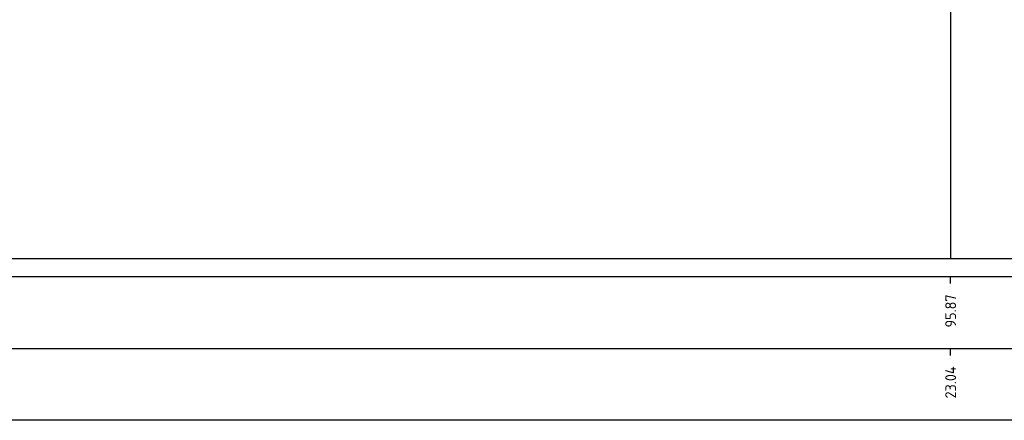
# Model space of a CAD drawing. Header units: metres. Extents: x 173015 to 189682, y 346605 to 348504.
# Tile 142 of 212: x 188962.7 to 188976.37, y 348271.12 to 348276.69. Entities that reach past the tile are written whole.
import ezdxf
from ezdxf.enums import TextEntityAlignment as Align

# ---------------------------------------------------------------- set-up
doc = ezdxf.new("R2010")
doc.units = ezdxf.units.M
doc.header["$PDMODE"] = 35
doc.header["$PDSIZE"] = 0.075
doc.layers.add('X-ME-AL-PROFIELRASTER-S', color=7, linetype='Continuous')
doc.layers.add('X-XX-AL-DETAIL1-M-B', color=252, linetype='Continuous', lineweight=18)
doc.styles.add('NLCS-ISO-ANNOTATIVE-T18', font='NLCS-ISO.ttf', dxfattribs={"height": 1.8})
doc.styles.add('NLCS-ISO-M100-T25', font='NLCS-ISO.ttf', dxfattribs={"height": 0.25})
doc.dimstyles.new('NLCS-M100-T25-PIJL_L3_H2', dxfattribs={"dimscale": 0.1, "dimtxt": 2.5, "dimasz": 2.5, "dimexe": 2, "dimexo": 2, "dimgap": 0.7, "dimtad": 1, "dimdec": 3, "dimzin": 0, "dimdsep": 46, "dimtxsty": 'NLCS-ISO-M100-T25', "dimcen": 0, "dimdle": 2, "dimclrd": 256, "dimclre": 256, "dimclrt": 256, "dimazin": 0, "dimtfac": 1, "dimtdec": 3, "dimtofl": 0, "dimtmove": 0, "dimatfit": 3, "dimfxl": 2, "dimfxlon": 1, "dimtfillclr": 256, "dimtolj": 1, "dimtzin": 0, "dimlwd": -1, "dimlwe": -1, "dimarcsym": 0})

# ---------------------------------------------------------------- blocks, each defined once
blk = doc.blocks.new('SAL-PROFIELRASTER_BALK_EIND1-D')
at = {"color": 0, "linetype": 'ByBlock', "lineweight": -2, "flags": 128}
for points in [[(0, 0), (1, 0)], [(0, -2.5), (1, -2.5)], [(0, -12.5), (1, -12.5)]]:
    blk.add_lwpolyline(points, dxfattribs=at)
blk = doc.blocks.new('SAL-PROFIELRASTER_BALK_EIND2-D')
at = {"color": 0, "linetype": 'ByBlock', "lineweight": -2}
blk.add_line((1, -12.5), (0, -12.5), dxfattribs=at)
blk = doc.blocks.new('SAL-PROFIELRASTER_BALK_DATA-D')
at = {"color": 0, "linetype": 'ByBlock', "lineweight": -2}
blk.add_lwpolyline([(0, -3.5), (0, -2.5)], dxfattribs=at)
at = {"color": 0, "linetype": 'ByBlock', "lineweight": -2, "style": 'NLCS-ISO-ANNOTATIVE-T18'}
blk.add_attdef('GETAL', text='', height=1.5, rotation=90, dxfattribs=at).set_placement((0.75, -5), align=Align.RIGHT)
blk = doc.blocks.new('*D130')
at = {"layer": 'Defpoints', "color": 0, "transparency": 16777216}
for p in [(188958.837, 348283.301), (188958.837, 348272.99), (188977.347, 348272.99)]:
    blk.add_point(p, dxfattribs=at)
at = {"layer": 'X-XX-AL-DETAIL1-M-B', "transparency": 16777216}
for p, q in [((188958.837, 348283.101), (188958.837, 348283.501)), ((188977.347, 348283.101), (188977.347, 348283.501)), ((188977.097, 348283.301), (188959.087, 348283.301))]:
    blk.add_line(p, q, dxfattribs=at)
for points in [[(188959.087, 348283.343), (188959.087, 348283.259), (188958.837, 348283.301)], [(188977.097, 348283.343), (188977.097, 348283.259), (188977.347, 348283.301)]]:
    blk.add_solid(points, dxfattribs=at)
at = {"layer": 'X-XX-AL-DETAIL1-M-B', "transparency": 16777216, "insert": (188968.092, 348283.496), "char_height": 0.25, "attachment_point": 5, "style": 'NLCS-ISO-M100-T25', "bg_fill": 3, "box_fill_scale": 1.1, "bg_fill_color": 256, "bg_fill_true_color": 13158600, "bg_fill_transparency": 0}
blk.add_mtext('\\A1;Struweel', dxfattribs=at)

msp = doc.modelspace()

# ---------------------------------------------------------------- linework, layer by layer
at = {"color": 9, "linetype": 'ByBlock', "lineweight": -2}
msp.add_lwpolyline([(188975.623, 348277.4122), (188975.623, 348276.3722), (188975.623, 348273.3722)], dxfattribs=at)

# ---------------------------------------------------------------- block references
at = {"layer": 'X-ME-AL-PROFIELRASTER-S', "xscale": 112.1922877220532, "yscale": 0.1, "zscale": 112.1922877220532}
for name, p in [('SAL-PROFIELRASTER_BALK_EIND1-D', (188879.7566, 348273.3722)), ('SAL-PROFIELRASTER_BALK_EIND2-D', (188879.7566, 348272.3722))]:
    msp.add_blockref(name, p, dxfattribs=at)
at = {"layer": 'X-ME-AL-PROFIELRASTER-S', "xscale": 0.1, "yscale": 0.1, "zscale": 0.1}
for p, values in [((188975.623, 348273.3722), {'GETAL': '95.87'}), ((188975.623, 348272.3722), {'GETAL': '23.04'})]:
    msp.add_blockref('SAL-PROFIELRASTER_BALK_DATA-D', p, dxfattribs=at).add_auto_attribs(values)

# ---------------------------------------------------------------- next in the draw order: dimensions: what is measured, and where the dimension line sits
at = {"layer": 'X-XX-AL-DETAIL1-M-B'}
dim = msp.add_linear_dim(base=(188958.8366, 348283.3009), p1=(188977.3466, 348272.9902), p2=(188958.8366, 348272.9902), text='Struweel', dimstyle='NLCS-M100-T25-PIJL_L3_H2', override={"dimtfill": 1}, dxfattribs=at)
dim.commit()
dim.dimension.update_dxf_attribs({"geometry": '*D130', "text_midpoint": (188968.0916, 348283.3009), "dimtype": 160})

doc.saveas('drawing.dxf')
